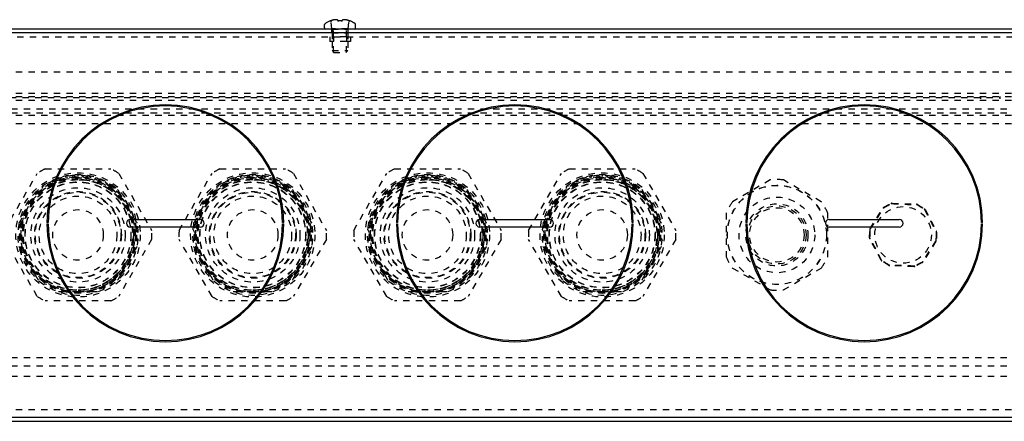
# Model space of a CAD drawing. Header units: millimetres. Extents: x -6552 to -4132, y 482 to 1483.
# Tile 65 of 80: x -5228 to -4975, y 1219 to 1322. Entities that reach past the tile are written whole.
import ezdxf

# ---------------------------------------------------------------- set-up
doc = ezdxf.new("R2010")
doc.units = ezdxf.units.MM
doc.header["$LTSCALE"] = 16.335
doc.linetypes.add('HIDDEN', pattern=[0.2, 0.1, -0.1])
doc.layers.get('0').update_dxf_attribs({"linetype": 'CONTINUOUS'})
doc.layers.add('02___PRT_ALL_AXES', color=7, linetype='CONTINUOUS')
doc.layers.add('DEFAULT_2', color=8, linetype='HIDDEN')

# ---------------------------------------------------------------- blocks, each defined once
blk = doc.blocks.new('212')
at = {"layer": 'DEFAULT_2', "color": 8, "linetype": 'HIDDEN'}
for p, q in [((-2715.45, 2778.23), (-2365.45, 2778.23)), ((-2715.45, 2772.75), (-2365.45, 2772.75)), ((-2715.45, 2771.85), (-2365.45, 2771.85)), ((-2375.45, 2771.23), (-2375.45, 2771.85)), ((-2370.45, 2771.23), (-2370.45, 2771.85)), ((-2715.45, 2770.92), (-2365.45, 2770.92)), ((-2710.45, 2771.58), (-2370.45, 2771.58)), ((-2365.45, 2768.65), (-2715.45, 2768.65)), ((-2365.45, 2767.6), (-2715.45, 2767.6)), ((-2715.45, 2767.04), (-2365.45, 2767.04)), ((-2715.45, 2764.92), (-2365.45, 2764.92)), ((-2626.92, 2737.38), (-2618.43, 2752.08)), ((-2616.44, 2753.23), (-2599.47, 2753.23)), ((-2609.34, 2751.52), (-2609.31, 2751.22)), ((-2608.76, 2751.26), (-2608.78, 2751.56)), ((-2607.98, 2751.58), (-2607.98, 2751.28)), ((-2606.68, 2751.53), (-2606.7, 2751.23)), ((-2605.76, 2751.42), (-2605.8, 2751.13)), ((-2597.47, 2752.08), (-2588.99, 2737.38)), ((-2581.92, 2737.38), (-2573.43, 2752.08)), ((-2571.44, 2753.23), (-2554.47, 2753.23)), ((-2564.34, 2751.52), (-2564.31, 2751.22)), ((-2563.76, 2751.26), (-2563.78, 2751.56)), ((-2562.98, 2751.58), (-2562.98, 2751.28)), ((-2561.68, 2751.53), (-2561.7, 2751.23)), ((-2560.76, 2751.42), (-2560.8, 2751.13)), ((-2552.47, 2752.08), (-2543.99, 2737.38)), ((-2536.92, 2737.38), (-2528.43, 2752.08)), ((-2526.44, 2753.23), (-2509.47, 2753.23)), ((-2519.34, 2751.52), (-2519.31, 2751.22)), ((-2518.76, 2751.26), (-2518.78, 2751.56)), ((-2517.98, 2751.58), (-2517.98, 2751.28)), ((-2516.68, 2751.53), (-2516.7, 2751.23)), ((-2515.76, 2751.42), (-2515.8, 2751.13)), ((-2507.47, 2752.08), (-2498.99, 2737.38)), ((-2491.92, 2737.38), (-2483.43, 2752.08)), ((-2481.44, 2753.23), (-2464.47, 2753.23)), ((-2474.34, 2751.52), (-2474.31, 2751.22)), ((-2473.76, 2751.26), (-2473.78, 2751.56)), ((-2472.98, 2751.58), (-2472.98, 2751.28)), ((-2471.68, 2751.53), (-2471.7, 2751.23)), ((-2470.76, 2751.42), (-2470.8, 2751.13)), ((-2462.47, 2752.08), (-2453.99, 2737.38)), ((-2615.84, 2749.4), (-2615.69, 2749.14)), ((-2614.59, 2750.07), (-2614.46, 2749.8)), ((-2614.55, 2750.09), (-2614.37, 2750.34)), ((-2614.25, 2750.23), (-2614.12, 2749.96)), ((-2612.87, 2750.77), (-2612.78, 2750.49)), ((-2612.49, 2750.9), (-2612.4, 2750.61)), ((-2611.16, 2751.24), (-2611.1, 2750.95)), ((-2610.69, 2751.03), (-2610.74, 2751.32)), ((-2605.58, 2751.09), (-2605.54, 2751.39)), ((-2605.56, 2751.09), (-2605.51, 2751.39)), ((-2604.75, 2751.24), (-2604.82, 2750.95)), ((-2603.46, 2750.91), (-2603.55, 2750.62)), ((-2602.49, 2750.57), (-2602.59, 2750.29)), ((-2602.2, 2750.46), (-2602.31, 2750.18)), ((-2601.54, 2750.34), (-2601.36, 2750.09)), ((-2600.82, 2749.82), (-2600.96, 2749.56)), ((-2600.44, 2749.61), (-2600.58, 2749.35)), ((-2570.84, 2749.4), (-2570.69, 2749.14)), ((-2569.59, 2750.07), (-2569.46, 2749.8)), ((-2569.55, 2750.09), (-2569.37, 2750.34)), ((-2569.25, 2750.23), (-2569.12, 2749.96)), ((-2567.87, 2750.77), (-2567.78, 2750.49)), ((-2567.49, 2750.9), (-2567.4, 2750.61)), ((-2566.16, 2751.24), (-2566.1, 2750.95)), ((-2565.69, 2751.03), (-2565.74, 2751.32)), ((-2560.58, 2751.09), (-2560.54, 2751.39)), ((-2560.56, 2751.09), (-2560.51, 2751.39)), ((-2559.75, 2751.24), (-2559.82, 2750.95)), ((-2558.46, 2750.91), (-2558.55, 2750.62)), ((-2557.49, 2750.57), (-2557.59, 2750.29)), ((-2557.2, 2750.46), (-2557.31, 2750.18)), ((-2556.54, 2750.34), (-2556.36, 2750.09)), ((-2555.82, 2749.82), (-2555.96, 2749.56)), ((-2555.44, 2749.61), (-2555.58, 2749.35)), ((-2525.84, 2749.4), (-2525.69, 2749.14)), ((-2524.59, 2750.07), (-2524.46, 2749.8)), ((-2524.55, 2750.09), (-2524.37, 2750.34)), ((-2524.25, 2750.23), (-2524.12, 2749.96)), ((-2522.87, 2750.77), (-2522.78, 2750.49)), ((-2522.49, 2750.9), (-2522.4, 2750.61)), ((-2521.16, 2751.24), (-2521.1, 2750.95)), ((-2520.69, 2751.03), (-2520.74, 2751.32)), ((-2515.58, 2751.09), (-2515.54, 2751.39)), ((-2515.56, 2751.09), (-2515.51, 2751.39)), ((-2514.75, 2751.24), (-2514.82, 2750.95)), ((-2513.46, 2750.91), (-2513.55, 2750.62)), ((-2512.49, 2750.57), (-2512.59, 2750.29)), ((-2512.2, 2750.46), (-2512.31, 2750.18)), ((-2511.54, 2750.34), (-2511.36, 2750.09)), ((-2510.82, 2749.82), (-2510.96, 2749.56)), ((-2510.44, 2749.61), (-2510.58, 2749.35)), ((-2480.84, 2749.4), (-2480.69, 2749.14)), ((-2479.59, 2750.07), (-2479.46, 2749.8)), ((-2479.55, 2750.09), (-2479.37, 2750.34)), ((-2479.25, 2750.23), (-2479.12, 2749.96)), ((-2477.87, 2750.77), (-2477.78, 2750.49)), ((-2477.49, 2750.9), (-2477.4, 2750.61)), ((-2476.16, 2751.24), (-2476.1, 2750.95)), ((-2475.69, 2751.03), (-2475.74, 2751.32)), ((-2470.58, 2751.09), (-2470.54, 2751.39)), ((-2470.56, 2751.09), (-2470.51, 2751.39)), ((-2469.75, 2751.24), (-2469.82, 2750.95)), ((-2468.46, 2750.91), (-2468.55, 2750.62)), ((-2467.49, 2750.57), (-2467.59, 2750.29)), ((-2467.2, 2750.46), (-2467.31, 2750.18)), ((-2466.54, 2750.34), (-2466.36, 2750.09)), ((-2465.82, 2749.82), (-2465.96, 2749.56)), ((-2465.44, 2749.61), (-2465.58, 2749.35)), ((-2429.65, 2750.38), (-2439.36, 2744.77)), ((-2416.55, 2744.77), (-2426.26, 2750.38)), ((-2617.3, 2748.41), (-2617.11, 2748.17)), ((-2616.97, 2748.84), (-2616.66, 2748.87)), ((-2599.11, 2748.78), (-2599.28, 2748.53)), ((-2599.24, 2748.87), (-2598.94, 2748.84)), ((-2598.8, 2748.18), (-2598.62, 2748.42)), ((-2598.61, 2748.41), (-2598.79, 2748.17)), ((-2572.3, 2748.41), (-2572.11, 2748.17)), ((-2571.97, 2748.84), (-2571.66, 2748.87)), ((-2554.11, 2748.78), (-2554.28, 2748.53)), ((-2554.24, 2748.87), (-2553.94, 2748.84)), ((-2553.8, 2748.18), (-2553.62, 2748.42)), ((-2553.61, 2748.41), (-2553.79, 2748.17)), ((-2527.3, 2748.41), (-2527.11, 2748.17)), ((-2526.97, 2748.84), (-2526.66, 2748.87)), ((-2509.11, 2748.78), (-2509.28, 2748.53)), ((-2509.24, 2748.87), (-2508.94, 2748.84)), ((-2508.8, 2748.18), (-2508.62, 2748.42)), ((-2508.61, 2748.41), (-2508.79, 2748.17)), ((-2482.3, 2748.41), (-2482.11, 2748.17)), ((-2481.97, 2748.84), (-2481.66, 2748.87)), ((-2464.11, 2748.78), (-2464.28, 2748.53)), ((-2464.24, 2748.87), (-2463.94, 2748.84)), ((-2463.8, 2748.18), (-2463.62, 2748.42)), ((-2463.61, 2748.41), (-2463.79, 2748.17)), ((-2400.4, 2743.34), (-2398.51, 2744.34)), ((-2398.26, 2744.4), (-2392.02, 2744.15)), ((-2391.77, 2744.08), (-2389.96, 2742.93)), ((-2441.05, 2741.84), (-2441.05, 2730.62)), ((-2414.85, 2730.62), (-2414.85, 2741.84)), ((-2403.93, 2737.88), (-2400.59, 2743.17)), ((-2389.78, 2742.74), (-2386.87, 2737.22)), ((-2592.53, 2737.73), (-2592.92, 2736.85)), ((-2578.38, 2737.73), (-2577.98, 2736.85)), ((-2547.53, 2737.73), (-2547.92, 2736.85)), ((-2533.38, 2737.73), (-2532.98, 2736.85)), ((-2502.53, 2737.73), (-2502.92, 2736.85)), ((-2488.38, 2737.73), (-2487.98, 2736.85)), ((-2457.53, 2737.73), (-2457.92, 2736.85)), ((-2404.09, 2735.5), (-2404, 2737.64)), ((-2386.82, 2736.96), (-2386.9, 2734.82)), ((-2618.43, 2720.38), (-2626.92, 2735.08)), ((-2588.99, 2735.08), (-2597.47, 2720.38)), ((-2592.92, 2735.61), (-2592.53, 2734.73)), ((-2573.43, 2720.38), (-2581.92, 2735.08)), ((-2578.38, 2734.73), (-2577.98, 2735.61)), ((-2543.99, 2735.08), (-2552.47, 2720.38)), ((-2547.92, 2735.61), (-2547.53, 2734.73)), ((-2528.43, 2720.38), (-2536.92, 2735.08)), ((-2533.38, 2734.73), (-2532.98, 2735.61)), ((-2498.99, 2735.08), (-2507.47, 2720.38)), ((-2502.92, 2735.61), (-2502.53, 2734.73)), ((-2483.43, 2720.38), (-2491.92, 2735.08)), ((-2488.38, 2734.73), (-2487.98, 2735.61)), ((-2453.99, 2735.08), (-2462.47, 2720.38)), ((-2457.92, 2735.61), (-2457.53, 2734.73)), ((-2401.12, 2729.72), (-2404.03, 2735.25)), ((-2386.98, 2734.58), (-2390.31, 2729.29)), ((-2399.14, 2728.39), (-2400.95, 2729.53)), ((-2390.5, 2729.12), (-2392.39, 2728.12)), ((-2439.36, 2727.69), (-2429.65, 2722.08)), ((-2426.26, 2722.08), (-2416.55, 2727.69)), ((-2392.65, 2728.06), (-2398.89, 2728.31)), ((-2616.97, 2723.62), (-2616.01, 2723.52)), ((-2598.94, 2723.62), (-2599.9, 2723.52)), ((-2571.97, 2723.62), (-2571.01, 2723.52)), ((-2553.94, 2723.62), (-2554.9, 2723.52)), ((-2526.97, 2723.62), (-2526.01, 2723.52)), ((-2508.94, 2723.62), (-2509.9, 2723.52)), ((-2481.97, 2723.62), (-2481.01, 2723.52)), ((-2463.94, 2723.62), (-2464.9, 2723.52)), ((-2614.37, 2722.12), (-2614.93, 2722.9)), ((-2600.98, 2722.9), (-2601.54, 2722.12)), ((-2569.37, 2722.12), (-2569.93, 2722.9)), ((-2555.98, 2722.9), (-2556.54, 2722.12)), ((-2524.37, 2722.12), (-2524.93, 2722.9)), ((-2510.98, 2722.9), (-2511.54, 2722.12)), ((-2479.37, 2722.12), (-2479.93, 2722.9)), ((-2465.98, 2722.9), (-2466.54, 2722.12)), ((-2599.47, 2719.23), (-2616.44, 2719.23)), ((-2554.47, 2719.23), (-2571.44, 2719.23)), ((-2509.47, 2719.23), (-2526.44, 2719.23)), ((-2464.47, 2719.23), (-2481.44, 2719.23)), ((-2365.45, 2704.54), (-2715.45, 2704.54)), ((-2365.45, 2702.42), (-2715.45, 2702.42)), ((-2365.45, 2699.77), (-2715.45, 2699.77)), ((-2715.45, 2691.23), (-2365.45, 2691.23))]:
    blk.add_line(p, q, dxfattribs=at)
for centre, radius in [((-2607.95, 2736.23), 16), ((-2562.95, 2736.23), 16), ((-2517.95, 2736.23), 16), ((-2472.95, 2736.23), 16), ((-2607.95, 2736.23), 15.05), ((-2607.95, 2736.23), 15.04), ((-2607.95, 2736.23), 15.04), ((-2607.95, 2736.23), 14.96), ((-2607.95, 2736.23), 14.7), ((-2607.95, 2736.23), 14.26), ((-2607.95, 2736.23), 13.64), ((-2607.95, 2736.23), 13.58), ((-2562.95, 2736.23), 15.05), ((-2562.95, 2736.23), 15.04), ((-2562.95, 2736.23), 15.04), ((-2562.95, 2736.23), 14.96), ((-2562.95, 2736.23), 14.7), ((-2562.95, 2736.23), 14.26), ((-2562.95, 2736.23), 13.64), ((-2562.95, 2736.23), 13.58), ((-2517.95, 2736.23), 15.05), ((-2517.95, 2736.23), 15.04), ((-2517.95, 2736.23), 15.04), ((-2517.95, 2736.23), 14.96), ((-2517.95, 2736.23), 14.7), ((-2517.95, 2736.23), 14.26), ((-2517.95, 2736.23), 13.64), ((-2517.95, 2736.23), 13.58), ((-2472.95, 2736.23), 15.05), ((-2472.95, 2736.23), 15.04), ((-2472.95, 2736.23), 15.04), ((-2472.95, 2736.23), 14.96), ((-2472.95, 2736.23), 14.7), ((-2472.95, 2736.23), 14.26), ((-2472.95, 2736.23), 13.64), ((-2472.95, 2736.23), 13.58), ((-2427.95, 2736.23), 12.78), ((-2427.95, 2736.23), 12.75), ((-2607.95, 2736.23), 12.15), ((-2607.95, 2736.23), 11.17), ((-2607.95, 2736.23), 11), ((-2562.95, 2736.23), 12.15), ((-2562.95, 2736.23), 11.17), ((-2562.95, 2736.23), 11), ((-2517.95, 2736.23), 12.15), ((-2517.95, 2736.23), 11.17), ((-2517.95, 2736.23), 11), ((-2472.95, 2736.23), 12.15), ((-2472.95, 2736.23), 11.17), ((-2472.95, 2736.23), 11), ((-2607.95, 2736.23), 10), ((-2562.95, 2736.23), 10), ((-2517.95, 2736.23), 10), ((-2472.95, 2736.23), 10), ((-2427.95, 2736.23), 9.75), ((-2427.95, 2736.23), 8), ((-2607.95, 2736.23), 6.5), ((-2562.95, 2736.23), 6.5), ((-2517.95, 2736.23), 6.5), ((-2472.95, 2736.23), 6.5), ((-2427.95, 2736.23), 7.5), ((-2427.95, 2736.23), 7), ((-2395.45, 2736.23), 7.28)]:
    blk.add_circle(centre, radius, dxfattribs=at)
for centre, radius, start, end in [((-2607.95, 2736.23), 15.5, 108.8191, 108.6825), ((-2607.95, 2736.23), 19, 116.5254, 123.4746), ((-2607.95, 2736.23), 15.35, 80.9493, 114.2124), ((-2607.95, 2736.23), 19, 56.5254, 63.4746), ((-2562.95, 2736.23), 15.5, 108.8191, 108.6825), ((-2562.95, 2736.23), 19, 116.5254, 123.4746), ((-2562.95, 2736.23), 15.35, 80.9493, 114.2124), ((-2562.95, 2736.23), 19, 56.5254, 63.4746), ((-2517.95, 2736.23), 15.5, 108.8191, 108.6825), ((-2517.95, 2736.23), 19, 116.5254, 123.4746), ((-2517.95, 2736.23), 15.35, 80.9493, 114.2124), ((-2517.95, 2736.23), 19, 56.5254, 63.4746), ((-2472.95, 2736.23), 15.5, 108.8191, 108.6825), ((-2472.95, 2736.23), 19, 116.5254, 123.4746), ((-2472.95, 2736.23), 15.35, 80.9493, 114.2124), ((-2472.95, 2736.23), 19, 56.5254, 63.4746), ((-2607.95, 2736.23), 14.69, 90.0061, 269.9995), ((-2607.95, 2736.23), 14.59, 90.0005, 269.9995), ((-2607.95, 2736.23), 14.26, 90.0063, 269.9995), ((-2607.95, 2736.23), 14.14, 90.0005, 269.9995), ((-2607.95, 2736.23), 15.35, 114.2147, 127.4994), ((-2607.95, 2925.93), 175.1, 268.3637, 268.5106), ((-2607.95, 2736.23), 14.69, 270.0061, 89.9995), ((-2607.95, 2736.23), 14.59, 270.0005, 89.9995), ((-2607.95, 2736.23), 14.26, 270.0063, 89.9995), ((-2607.95, 2736.23), 14.14, 270.0005, 89.9995), ((-2607.95, 2736.23), 15.35, 52.4989, 80.8563), ((-2607.95, 2925.93), 175.1, 271.4861, 271.6363), ((-2562.95, 2736.23), 14.69, 90.0061, 269.9995), ((-2562.95, 2736.23), 14.59, 90.0005, 269.9995), ((-2562.95, 2736.23), 14.26, 90.0063, 269.9995), ((-2562.95, 2736.23), 14.14, 90.0005, 269.9995), ((-2562.95, 2736.23), 15.35, 114.2147, 127.4994), ((-2562.95, 2925.93), 175.1, 268.3637, 268.5106), ((-2562.95, 2736.23), 14.69, 270.0061, 89.9995), ((-2562.95, 2736.23), 14.59, 270.0005, 89.9995), ((-2562.95, 2736.23), 14.26, 270.0063, 89.9995), ((-2562.95, 2736.23), 14.14, 270.0005, 89.9995), ((-2562.95, 2736.23), 15.35, 52.4989, 80.8563), ((-2562.95, 2925.93), 175.1, 271.4861, 271.6363), ((-2517.95, 2736.23), 14.69, 90.0061, 269.9995), ((-2517.95, 2736.23), 14.59, 90.0005, 269.9995), ((-2517.95, 2736.23), 14.26, 90.0063, 269.9995), ((-2517.95, 2736.23), 14.14, 90.0005, 269.9995), ((-2517.95, 2736.23), 15.35, 114.2147, 127.4994), ((-2517.95, 2925.93), 175.1, 268.3637, 268.5106), ((-2517.95, 2736.23), 14.69, 270.0061, 89.9995), ((-2517.95, 2736.23), 14.59, 270.0005, 89.9995), ((-2517.95, 2736.23), 14.26, 270.0063, 89.9995), ((-2517.95, 2736.23), 14.14, 270.0005, 89.9995), ((-2517.95, 2736.23), 15.35, 52.4989, 80.8563), ((-2517.95, 2925.93), 175.1, 271.4861, 271.6363), ((-2472.95, 2736.23), 14.69, 90.0061, 269.9995), ((-2472.95, 2736.23), 14.59, 90.0005, 269.9995), ((-2472.95, 2736.23), 14.26, 90.0063, 269.9995), ((-2472.95, 2736.23), 14.14, 90.0005, 269.9995), ((-2472.95, 2736.23), 15.35, 114.2147, 127.4994), ((-2472.95, 2925.93), 175.1, 268.3637, 268.5106), ((-2472.95, 2736.23), 14.69, 270.0061, 89.9995), ((-2472.95, 2736.23), 14.59, 270.0005, 89.9995), ((-2472.95, 2736.23), 14.26, 270.0063, 89.9995), ((-2472.95, 2736.23), 14.14, 270.0005, 89.9995), ((-2472.95, 2736.23), 15.35, 52.4989, 80.8563), ((-2472.95, 2925.93), 175.1, 271.4861, 271.6363), ((-2427.95, 2736.23), 14.25, 83.1763, 96.8237), ((-2772.24, 2831.08), 175.1, 331.1466, 331.6363), ((-2443.66, 2831.08), 175.1, 208.3637, 208.8534), ((-2727.24, 2831.08), 175.1, 331.1466, 331.6363), ((-2398.66, 2831.08), 175.1, 208.3637, 208.8534), ((-2682.24, 2831.08), 175.1, 331.1466, 331.6363), ((-2353.66, 2831.08), 175.1, 208.3637, 208.8534), ((-2637.24, 2831.08), 175.1, 331.1466, 331.6363), ((-2308.66, 2831.08), 175.1, 208.3637, 208.8534), ((-2427.95, 2736.23), 14.25, 143.1763, 156.8237), ((-2427.95, 2736.23), 14.25, 23.1763, 36.8237), ((-2449.8, 2839.5), 108.19, 297.1817, 298.3304), ((-2398.28, 2743.9), 0.5, 87.756, 117.756), ((-2392.04, 2743.65), 0.5, 57.756, 87.756), ((-2333.19, 2834.93), 108.19, 237.1817, 238.3304), ((-2400.17, 2742.9), 0.5, 117.756, 147.756), ((-2390.23, 2742.51), 0.5, 27.756, 57.756), ((-2772.24, 2831.08), 175.1, 328.3637, 328.8534), ((-2443.66, 2831.08), 175.1, 211.1466, 211.6363), ((-2727.24, 2831.08), 175.1, 328.3637, 328.8534), ((-2398.66, 2831.08), 175.1, 211.1466, 211.6363), ((-2682.24, 2831.08), 175.1, 328.3637, 328.8534), ((-2353.66, 2831.08), 175.1, 211.1466, 211.6363), ((-2637.24, 2831.08), 175.1, 328.3637, 328.8534), ((-2308.66, 2831.08), 175.1, 211.1466, 211.6363), ((-2607.95, 2736.23), 19, 356.5254, 3.4746), ((-2562.95, 2736.23), 19, 176.5254, 183.4746), ((-2562.95, 2736.23), 19, 356.5254, 3.4746), ((-2517.95, 2736.23), 19, 176.5254, 183.4746), ((-2517.95, 2736.23), 19, 356.5254, 3.4746), ((-2472.95, 2736.23), 19, 176.5254, 183.4746), ((-2472.95, 2736.23), 19, 356.5254, 3.4746), ((-2403.5, 2737.62), 0.5, 147.756, 177.756), ((-2513.61, 2740.87), 109.75, 357.1848, 357.751), ((-2512.14, 2740.8), 108.28, 357.7572, 358.3311), ((-2277.29, 2731.59), 109.75, 177.1848, 177.751), ((-2387.32, 2736.98), 0.5, 357.756, 27.756), ((-2403.59, 2735.48), 0.5, 177.756, 207.756), ((-2278.76, 2731.66), 108.28, 177.7572, 178.3311), ((-2387.4, 2734.84), 0.5, 327.756, 357.756), ((-2772.24, 2641.38), 175.1, 31.1466, 31.6363), ((-2443.66, 2641.38), 175.1, 148.3637, 148.8534), ((-2727.24, 2641.38), 175.1, 31.1466, 31.6363), ((-2398.66, 2641.38), 175.1, 148.3637, 148.8534), ((-2682.24, 2641.38), 175.1, 31.1466, 31.6363), ((-2353.66, 2641.38), 175.1, 148.3637, 148.8534), ((-2637.24, 2641.38), 175.1, 31.1466, 31.6363), ((-2308.66, 2641.38), 175.1, 148.3637, 148.8534), ((-2427.95, 2736.23), 14.25, 203.1763, 216.8237), ((-2427.95, 2736.23), 14.25, 323.1763, 336.8237), ((-2400.68, 2729.95), 0.5, 207.756, 237.756), ((-2457.71, 2637.53), 108.19, 57.1817, 58.3304), ((-2341.11, 2632.96), 108.19, 117.1817, 118.3304), ((-2390.73, 2729.56), 0.5, 297.756, 327.756), ((-2398.87, 2728.81), 0.5, 237.756, 267.756), ((-2392.63, 2728.56), 0.5, 267.756, 297.756), ((-2772.24, 2641.38), 175.1, 28.3637, 28.8534), ((-2443.66, 2641.38), 175.1, 151.1466, 151.6363), ((-2727.24, 2641.38), 175.1, 28.3637, 28.8534), ((-2398.66, 2641.38), 175.1, 151.1466, 151.6363), ((-2682.24, 2641.38), 175.1, 28.3637, 28.8534), ((-2353.66, 2641.38), 175.1, 151.1466, 151.6363), ((-2637.24, 2641.38), 175.1, 28.3637, 28.8534), ((-2308.66, 2641.38), 175.1, 151.1466, 151.6363), ((-2607.95, 2546.53), 175.1, 91.1466, 91.6363), ((-2607.95, 2546.53), 175.1, 88.3637, 88.8534), ((-2562.95, 2546.53), 175.1, 91.1466, 91.6363), ((-2562.95, 2546.53), 175.1, 88.3637, 88.8534), ((-2517.95, 2546.53), 175.1, 91.1466, 91.6363), ((-2517.95, 2546.53), 175.1, 88.3637, 88.8534), ((-2472.95, 2546.53), 175.1, 91.1466, 91.6363), ((-2472.95, 2546.53), 175.1, 88.3637, 88.8534), ((-2427.95, 2736.23), 14.25, 263.1763, 276.8237), ((-2607.95, 2736.23), 19, 236.5254, 243.4746), ((-2607.95, 2736.23), 19, 296.5254, 303.4746), ((-2562.95, 2736.23), 19, 236.5254, 243.4746), ((-2562.95, 2736.23), 19, 296.5254, 303.4746), ((-2517.95, 2736.23), 19, 236.5254, 243.4746), ((-2517.95, 2736.23), 19, 296.5254, 303.4746), ((-2472.95, 2736.23), 19, 236.5254, 243.4746), ((-2472.95, 2736.23), 19, 296.5254, 303.4746)]:
    blk.add_arc(centre, radius, start, end, dxfattribs=at)
for points, knots in [([(-2398.51, 2744.34), (-2398.51, 2744.34), (-2398.51, 2744.34), (-2398.5, 2744.34), (-2398.5, 2744.33), (-2398.49, 2744.32), (-2398.47, 2744.3), (-2398.46, 2744.28), (-2398.46, 2744.27)], [0, 0, 0, 0, 0.028047, 0.082158, 0.166255, 0.280257, 0.592283, 1, 1, 1, 1]), ([(-2398.46, 2744.27), (-2398.43, 2744.28), (-2398.38, 2744.3), (-2398.33, 2744.3), (-2398.3, 2744.3)], [0, 0, 0, 0, 0.503799, 1, 1, 1, 1]), ([(-2398.26, 2744.4), (-2398.26, 2744.4), (-2398.27, 2744.39), (-2398.28, 2744.38), (-2398.29, 2744.37), (-2398.29, 2744.34), (-2398.3, 2744.31), (-2398.3, 2744.3)], [0, 0, 0, 0, 0.124827, 0.215904, 0.329882, 0.625712, 1, 1, 1, 1]), ([(-2398.3, 2744.3), (-2397.78, 2744.27), (-2396.73, 2744.2), (-2395.14, 2744.12), (-2393.56, 2744.08), (-2392.5, 2744.06), (-2391.98, 2744.05)], [0, 0, 0, 0, 0.248487, 0.5, 0.751513, 1, 1, 1, 1]), ([(-2392.02, 2744.15), (-2392.01, 2744.15), (-2392, 2744.15), (-2392, 2744.14), (-2391.99, 2744.12), (-2391.98, 2744.09), (-2391.98, 2744.07), (-2391.98, 2744.05)], [0, 0, 0, 0, 0.124832, 0.215907, 0.329882, 0.625709, 1, 1, 1, 1]), ([(-2391.98, 2744.05), (-2391.95, 2744.05), (-2391.9, 2744.04), (-2391.85, 2744.02), (-2391.83, 2744.01)], [0, 0, 0, 0, 0.496201, 1, 1, 1, 1]), ([(-2391.77, 2744.08), (-2391.77, 2744.08), (-2391.77, 2744.08), (-2391.78, 2744.07), (-2391.78, 2744.07), (-2391.79, 2744.06), (-2391.81, 2744.04), (-2391.82, 2744.02), (-2391.83, 2744.01)], [0, 0, 0, 0, 0.028054, 0.08218, 0.166289, 0.280297, 0.592316, 1, 1, 1, 1]), ([(-2403.87, 2737.8), (-2403.57, 2738.23), (-2402.99, 2739.11), (-2402.13, 2740.45), (-2401.3, 2741.79), (-2400.76, 2742.7), (-2400.49, 2743.15)], [0, 0, 0, 0, 0.248486, 0.499993, 0.751498, 1, 1, 1, 1]), ([(-2400.59, 2743.17), (-2400.59, 2743.17), (-2400.58, 2743.17), (-2400.57, 2743.17), (-2400.55, 2743.17), (-2400.53, 2743.16), (-2400.5, 2743.15), (-2400.49, 2743.15)], [0, 0, 0, 0, 0.124832, 0.215907, 0.329882, 0.625709, 1, 1, 1, 1]), ([(-2400.49, 2743.15), (-2400.48, 2743.17), (-2400.44, 2743.21), (-2400.4, 2743.24), (-2400.38, 2743.26)], [0, 0, 0, 0, 0.496201, 1, 1, 1, 1]), ([(-2400.4, 2743.34), (-2400.41, 2743.34), (-2400.41, 2743.34), (-2400.41, 2743.33), (-2400.4, 2743.33), (-2400.4, 2743.31), (-2400.39, 2743.29), (-2400.38, 2743.27), (-2400.38, 2743.26)], [0, 0, 0, 0, 0.028054, 0.08218, 0.166289, 0.280297, 0.592316, 1, 1, 1, 1]), ([(-2389.96, 2742.93), (-2389.96, 2742.93), (-2389.96, 2742.93), (-2389.96, 2742.93), (-2389.96, 2742.92), (-2389.97, 2742.9), (-2389.98, 2742.88), (-2389.99, 2742.86), (-2389.99, 2742.85)], [0, 0, 0, 0, 0.028047, 0.082158, 0.166255, 0.280257, 0.592283, 1, 1, 1, 1]), ([(-2389.99, 2742.85), (-2389.97, 2742.84), (-2389.93, 2742.8), (-2389.9, 2742.76), (-2389.89, 2742.73)], [0, 0, 0, 0, 0.503799, 1, 1, 1, 1]), ([(-2389.78, 2742.74), (-2389.79, 2742.75), (-2389.79, 2742.75), (-2389.81, 2742.75), (-2389.82, 2742.75), (-2389.85, 2742.75), (-2389.88, 2742.74), (-2389.89, 2742.73)], [0, 0, 0, 0, 0.124826, 0.215903, 0.329881, 0.625712, 1, 1, 1, 1]), ([(-2389.89, 2742.73), (-2389.66, 2742.26), (-2389.19, 2741.32), (-2388.46, 2739.91), (-2387.71, 2738.51), (-2387.2, 2737.59), (-2386.94, 2737.13)], [0, 0, 0, 0, 0.248503, 0.500007, 0.751513, 1, 1, 1, 1]), ([(-2404, 2737.64), (-2404, 2737.64), (-2404, 2737.64), (-2404, 2737.64), (-2403.99, 2737.64), (-2403.97, 2737.64), (-2403.95, 2737.65), (-2403.93, 2737.65), (-2403.91, 2737.65)], [0, 0, 0, 0, 0.028047, 0.082158, 0.166255, 0.280257, 0.592283, 1, 1, 1, 1]), ([(-2403.93, 2737.88), (-2403.93, 2737.88), (-2403.93, 2737.87), (-2403.92, 2737.86), (-2403.91, 2737.84), (-2403.89, 2737.82), (-2403.88, 2737.81), (-2403.87, 2737.8)], [0, 0, 0, 0, 0.124827, 0.215904, 0.329882, 0.625712, 1, 1, 1, 1]), ([(-2403.91, 2737.65), (-2403.91, 2737.67), (-2403.9, 2737.73), (-2403.88, 2737.78), (-2403.87, 2737.8)], [0, 0, 0, 0, 0.503799, 1, 1, 1, 1]), ([(-2386.87, 2737.22), (-2386.87, 2737.21), (-2386.87, 2737.2), (-2386.88, 2737.19), (-2386.89, 2737.18), (-2386.91, 2737.16), (-2386.93, 2737.14), (-2386.94, 2737.13)], [0, 0, 0, 0, 0.124832, 0.215907, 0.329882, 0.625709, 1, 1, 1, 1]), ([(-2386.94, 2737.13), (-2386.93, 2737.11), (-2386.91, 2737.06), (-2386.9, 2737.01), (-2386.91, 2736.98)], [0, 0, 0, 0, 0.496201, 1, 1, 1, 1]), ([(-2386.82, 2736.96), (-2386.82, 2736.96), (-2386.82, 2736.97), (-2386.82, 2736.97), (-2386.83, 2736.97), (-2386.85, 2736.97), (-2386.87, 2736.98), (-2386.89, 2736.98), (-2386.91, 2736.98)], [0, 0, 0, 0, 0.028054, 0.08218, 0.166288, 0.280297, 0.592316, 1, 1, 1, 1]), ([(-2404.09, 2735.5), (-2404.09, 2735.5), (-2404.09, 2735.49), (-2404.08, 2735.49), (-2404.07, 2735.49), (-2404.06, 2735.49), (-2404.03, 2735.48), (-2404.01, 2735.48), (-2404, 2735.48)], [0, 0, 0, 0, 0.028054, 0.08218, 0.166288, 0.280297, 0.592316, 1, 1, 1, 1]), ([(-2404.03, 2735.25), (-2404.03, 2735.25), (-2404.03, 2735.26), (-2404.03, 2735.27), (-2404.01, 2735.28), (-2403.99, 2735.3), (-2403.97, 2735.32), (-2403.96, 2735.33)], [0, 0, 0, 0, 0.124832, 0.215907, 0.329882, 0.625709, 1, 1, 1, 1]), ([(-2403.96, 2735.33), (-2403.98, 2735.35), (-2404, 2735.4), (-2404, 2735.45), (-2404, 2735.48)], [0, 0, 0, 0, 0.496201, 1, 1, 1, 1]), ([(-2401.02, 2729.73), (-2401.25, 2730.2), (-2401.72, 2731.14), (-2402.44, 2732.55), (-2403.19, 2733.95), (-2403.71, 2734.87), (-2403.96, 2735.33)], [0, 0, 0, 0, 0.248503, 0.500007, 0.751513, 1, 1, 1, 1]), ([(-2387.04, 2734.66), (-2387.33, 2734.23), (-2387.91, 2733.35), (-2388.77, 2732.02), (-2389.61, 2730.67), (-2390.15, 2729.76), (-2390.41, 2729.31)], [0, 0, 0, 0, 0.248486, 0.499993, 0.751498, 1, 1, 1, 1]), ([(-2386.99, 2734.81), (-2386.99, 2734.79), (-2387, 2734.73), (-2387.02, 2734.69), (-2387.04, 2734.66)], [0, 0, 0, 0, 0.503799, 1, 1, 1, 1]), ([(-2386.98, 2734.58), (-2386.98, 2734.58), (-2386.98, 2734.59), (-2386.98, 2734.6), (-2386.99, 2734.62), (-2387.01, 2734.64), (-2387.03, 2734.66), (-2387.04, 2734.66)], [0, 0, 0, 0, 0.124827, 0.215904, 0.329882, 0.625712, 1, 1, 1, 1]), ([(-2386.9, 2734.82), (-2386.9, 2734.82), (-2386.9, 2734.82), (-2386.91, 2734.82), (-2386.92, 2734.82), (-2386.93, 2734.82), (-2386.96, 2734.81), (-2386.98, 2734.81), (-2386.99, 2734.81)], [0, 0, 0, 0, 0.028047, 0.082158, 0.166255, 0.280257, 0.592283, 1, 1, 1, 1]), ([(-2401.12, 2729.72), (-2401.12, 2729.71), (-2401.11, 2729.71), (-2401.1, 2729.71), (-2401.08, 2729.71), (-2401.05, 2729.72), (-2401.03, 2729.72), (-2401.02, 2729.73)], [0, 0, 0, 0, 0.124826, 0.215903, 0.329881, 0.625712, 1, 1, 1, 1]), ([(-2400.91, 2729.61), (-2400.93, 2729.63), (-2400.97, 2729.66), (-2401, 2729.7), (-2401.02, 2729.73)], [0, 0, 0, 0, 0.503799, 1, 1, 1, 1]), ([(-2400.95, 2729.53), (-2400.95, 2729.53), (-2400.95, 2729.53), (-2400.95, 2729.54), (-2400.94, 2729.54), (-2400.94, 2729.56), (-2400.93, 2729.58), (-2400.92, 2729.6), (-2400.91, 2729.61)], [0, 0, 0, 0, 0.028047, 0.082158, 0.166255, 0.280257, 0.592283, 1, 1, 1, 1]), ([(-2390.41, 2729.31), (-2390.43, 2729.29), (-2390.46, 2729.25), (-2390.51, 2729.22), (-2390.53, 2729.2)], [0, 0, 0, 0, 0.496201, 1, 1, 1, 1]), ([(-2390.5, 2729.12), (-2390.5, 2729.12), (-2390.5, 2729.12), (-2390.5, 2729.13), (-2390.5, 2729.13), (-2390.51, 2729.15), (-2390.52, 2729.17), (-2390.52, 2729.19), (-2390.53, 2729.2)], [0, 0, 0, 0, 0.028054, 0.08218, 0.166289, 0.280297, 0.592316, 1, 1, 1, 1]), ([(-2390.31, 2729.29), (-2390.31, 2729.29), (-2390.32, 2729.29), (-2390.33, 2729.29), (-2390.35, 2729.29), (-2390.38, 2729.3), (-2390.4, 2729.31), (-2390.41, 2729.31)], [0, 0, 0, 0, 0.124832, 0.215907, 0.329882, 0.625709, 1, 1, 1, 1]), ([(-2399.14, 2728.39), (-2399.13, 2728.39), (-2399.13, 2728.39), (-2399.13, 2728.39), (-2399.12, 2728.39), (-2399.11, 2728.41), (-2399.1, 2728.43), (-2399.08, 2728.44), (-2399.08, 2728.45)], [0, 0, 0, 0, 0.028054, 0.08218, 0.166289, 0.280297, 0.592316, 1, 1, 1, 1]), ([(-2398.92, 2728.41), (-2398.95, 2728.41), (-2399, 2728.42), (-2399.05, 2728.44), (-2399.08, 2728.45)], [0, 0, 0, 0, 0.496201, 1, 1, 1, 1]), ([(-2398.89, 2728.31), (-2398.89, 2728.31), (-2398.9, 2728.32), (-2398.91, 2728.33), (-2398.91, 2728.34), (-2398.92, 2728.37), (-2398.92, 2728.4), (-2398.92, 2728.41)], [0, 0, 0, 0, 0.124832, 0.215907, 0.329882, 0.625709, 1, 1, 1, 1]), ([(-2392.6, 2728.16), (-2393.13, 2728.2), (-2394.18, 2728.26), (-2395.76, 2728.34), (-2397.35, 2728.39), (-2398.4, 2728.4), (-2398.92, 2728.41)], [0, 0, 0, 0, 0.248487, 0.5, 0.751513, 1, 1, 1, 1]), ([(-2392.65, 2728.06), (-2392.64, 2728.06), (-2392.63, 2728.07), (-2392.63, 2728.08), (-2392.62, 2728.1), (-2392.61, 2728.12), (-2392.61, 2728.15), (-2392.6, 2728.16)], [0, 0, 0, 0, 0.124827, 0.215904, 0.329882, 0.625712, 1, 1, 1, 1]), ([(-2392.45, 2728.19), (-2392.47, 2728.18), (-2392.52, 2728.16), (-2392.58, 2728.16), (-2392.6, 2728.16)], [0, 0, 0, 0, 0.503799, 1, 1, 1, 1]), ([(-2392.39, 2728.12), (-2392.4, 2728.12), (-2392.4, 2728.12), (-2392.4, 2728.13), (-2392.41, 2728.13), (-2392.42, 2728.14), (-2392.43, 2728.16), (-2392.44, 2728.18), (-2392.45, 2728.19)], [0, 0, 0, 0, 0.028047, 0.082158, 0.166255, 0.280257, 0.592283, 1, 1, 1, 1])]:
    blk.add_open_spline(points, degree=3, knots=knots, dxfattribs=at)

msp = doc.modelspace()

# ---------------------------------------------------------------- linework, layer by layer
at = {"color": 7, "linetype": 'Continuous'}
for p, q in [((-5148.21, 1321.67), (-5148.21, 1321.67)), ((-5148.16, 1321.69), (-5148.17, 1321.68)), ((-5148.13, 1321.7), (-5148.14, 1321.69)), ((-5148.1, 1321.7), (-5148.13, 1321.7)), ((-5148.08, 1321.71), (-5148.1, 1321.7)), ((-5148.05, 1321.72), (-5148.08, 1321.71)), ((-5148.01, 1321.73), (-5148.05, 1321.72)), ((-5147.96, 1321.75), (-5148.01, 1321.73)), ((-5147.91, 1321.76), (-5147.96, 1321.75)), ((-5147.86, 1321.78), (-5147.91, 1321.76)), ((-5147.79, 1321.8), (-5147.86, 1321.78)), ((-5147.61, 1321.86), (-5147.7, 1321.83)), ((-5147.52, 1321.88), (-5147.61, 1321.86)), ((-5147.43, 1321.9), (-5147.52, 1321.88)), ((-5147.35, 1321.92), (-5147.44, 1321.9)), ((-5147.27, 1321.94), (-5147.35, 1321.92)), ((-5147.18, 1321.95), (-5147.27, 1321.94)), ((-5147.1, 1321.96), (-5147.19, 1321.95)), ((-5147.03, 1321.97), (-5147.11, 1321.96)), ((-5146.95, 1321.98), (-5147.03, 1321.97)), ((-5146.88, 1321.98), (-5146.95, 1321.98)), ((-5146.8, 1321.99), (-5146.88, 1321.98)), ((-5146.73, 1321.99), (-5146.8, 1321.99)), ((-5146.66, 1321.98), (-5146.73, 1321.99)), ((-5146.6, 1321.98), (-5146.67, 1321.98)), ((-5146.54, 1321.96), (-5146.6, 1321.98)), ((-5146.48, 1321.95), (-5146.54, 1321.97)), ((-5146.43, 1321.94), (-5146.48, 1321.95)), ((-5146.38, 1321.92), (-5146.43, 1321.94)), ((-5146.34, 1321.89), (-5146.38, 1321.92)), ((-5146.3, 1321.87), (-5146.34, 1321.89)), ((-5146.27, 1321.84), (-5146.3, 1321.87)), ((-5146.24, 1321.81), (-5146.27, 1321.84)), ((-5146.21, 1321.78), (-5146.24, 1321.81)), ((-5146.19, 1321.74), (-5146.21, 1321.78)), ((-5146.17, 1321.71), (-5146.19, 1321.75)), ((-5146.17, 1321.7), (-5146.17, 1321.71)), ((-5146.15, 1321.69), (-5146.17, 1321.7)), ((-5146.14, 1321.69), (-5146.16, 1321.69)), ((-5146.13, 1321.69), (-5146.14, 1321.69)), ((-5146.11, 1321.68), (-5146.13, 1321.69)), ((-5146.09, 1321.68), (-5146.11, 1321.68)), ((-5146.07, 1321.68), (-5146.09, 1321.68)), ((-5146.05, 1321.68), (-5146.07, 1321.68)), ((-5146.02, 1321.68), (-5146.05, 1321.68)), ((-5146, 1321.68), (-5146.02, 1321.68)), ((-5145.97, 1321.68), (-5146, 1321.68)), ((-5145.95, 1321.68), (-5145.97, 1321.68)), ((-5145.2, 1321.75), (-5145.22, 1321.71)), ((-5145.22, 1321.71), (-5145.22, 1321.7)), ((-5145.18, 1321.78), (-5145.2, 1321.74)), ((-5145.15, 1321.81), (-5145.18, 1321.78)), ((-5145.12, 1321.84), (-5145.15, 1321.81)), ((-5145.09, 1321.87), (-5145.12, 1321.84)), ((-5145.05, 1321.89), (-5145.09, 1321.87)), ((-5145.01, 1321.92), (-5145.05, 1321.89)), ((-5144.96, 1321.94), (-5145.01, 1321.92)), ((-5144.91, 1321.95), (-5144.96, 1321.94)), ((-5144.85, 1321.97), (-5144.91, 1321.95)), ((-5144.79, 1321.98), (-5144.85, 1321.96)), ((-5144.73, 1321.98), (-5144.79, 1321.98)), ((-5144.66, 1321.99), (-5144.73, 1321.98)), ((-5144.59, 1321.99), (-5144.66, 1321.99)), ((-5144.51, 1321.98), (-5144.59, 1321.99)), ((-5144.44, 1321.98), (-5144.51, 1321.98)), ((-5144.36, 1321.97), (-5144.44, 1321.98)), ((-5144.28, 1321.96), (-5144.36, 1321.97)), ((-5144.2, 1321.95), (-5144.29, 1321.96)), ((-5144.12, 1321.94), (-5144.21, 1321.95)), ((-5144.04, 1321.92), (-5144.12, 1321.94)), ((-5143.96, 1321.9), (-5144.04, 1321.92)), ((-5143.87, 1321.88), (-5143.96, 1321.9)), ((-5143.78, 1321.86), (-5143.87, 1321.88)), ((-5143.69, 1321.83), (-5143.78, 1321.86)), ((-5143.6, 1321.8), (-5143.69, 1321.83)), ((-5143.53, 1321.78), (-5143.6, 1321.8)), ((-5143.48, 1321.76), (-5143.53, 1321.78)), ((-5143.42, 1321.75), (-5143.48, 1321.77)), ((-5143.38, 1321.73), (-5143.43, 1321.75)), ((-5143.34, 1321.72), (-5143.38, 1321.73)), ((-5143.31, 1321.71), (-5143.35, 1321.72)), ((-5143.29, 1321.7), (-5143.31, 1321.71)), ((-5143.26, 1321.7), (-5143.29, 1321.7)), ((-5143.25, 1321.69), (-5143.27, 1321.7)), ((-5143.24, 1321.69), (-5143.25, 1321.69)), ((-5143.22, 1321.69), (-5143.24, 1321.69)), ((-5143.21, 1321.68), (-5143.23, 1321.69)), ((-5143.21, 1321.68), (-5143.22, 1321.68)), ((-5143.2, 1321.68), (-5143.21, 1321.68)), ((-5143.18, 1321.67), (-5143.18, 1321.67)), ((-4855.7, 1319.57), (-5435.7, 1319.57)), ((-5149.7, 1319.87), (-5149.7, 1320.71)), ((-5141.7, 1319.87), (-5141.7, 1320.71)), ((-4855.7, 1318.57), (-5435.7, 1318.57)), ((-5199.7, 1270.57), (-5181.7, 1270.57)), ((-5109.7, 1270.57), (-5091.7, 1270.57)), ((-5019.7, 1270.57), (-5001.7, 1270.57)), ((-5220.89, 1269.73), (-5221.19, 1269.73)), ((-5221.19, 1269.41), (-5220.89, 1269.41)), ((-5181.7, 1268.57), (-5199.7, 1268.57)), ((-5160.2, 1269.73), (-5160.5, 1269.73)), ((-5160.5, 1269.41), (-5160.2, 1269.41)), ((-5130.89, 1269.73), (-5131.19, 1269.73)), ((-5131.19, 1269.41), (-5130.89, 1269.41)), ((-5091.7, 1268.57), (-5109.7, 1268.57)), ((-5070.2, 1269.73), (-5070.5, 1269.73)), ((-5070.5, 1269.41), (-5070.2, 1269.41)), ((-5040.89, 1269.73), (-5041.19, 1269.73)), ((-5041.19, 1269.41), (-5040.89, 1269.41)), ((-5001.7, 1268.57), (-5019.7, 1268.57)), ((-4980.2, 1269.73), (-4980.5, 1269.73)), ((-4980.5, 1269.41), (-4980.2, 1269.41))]:
    msp.add_line(p, q, dxfattribs=at)
for p, q in [((-4856.7, 1219.57), (-5434.7, 1219.57)), ((-5434.7, 1218.57), (-4856.7, 1218.57))]:
    msp.add_line(p, q)
for points in [[(-5148.17, 1321.68), (-5148.18, 1321.68), (-5148.19, 1321.68), (-5148.19, 1321.68), (-5148.2, 1321.68), (-5148.2, 1321.68), (-5148.2, 1321.68), (-5148.2, 1321.68), (-5148.21, 1321.67)], [(-5148.14, 1321.69), (-5148.16, 1321.69), (-5148.16, 1321.69)], [(-5147.61, 1321.86), (-5147.7, 1321.83), (-5147.79, 1321.8)], [(-5146.17, 1321.7), (-5146.18, 1321.7), (-5146.19, 1321.7), (-5146.19, 1321.7), (-5146.2, 1321.71), (-5146.2, 1321.71)], [(-5145.21, 1321.7), (-5145.22, 1321.7), (-5145.24, 1321.69), (-5145.25, 1321.69), (-5145.27, 1321.69), (-5145.28, 1321.68), (-5145.3, 1321.68), (-5145.32, 1321.68), (-5145.34, 1321.68), (-5145.37, 1321.68), (-5145.39, 1321.68), (-5145.42, 1321.68), (-5145.44, 1321.68)], [(-5145.19, 1321.71), (-5145.19, 1321.71), (-5145.19, 1321.71), (-5145.19, 1321.71), (-5145.2, 1321.7), (-5145.2, 1321.7), (-5145.21, 1321.7)], [(-5143.18, 1321.67), (-5143.18, 1321.67), (-5143.18, 1321.67), (-5143.18, 1321.67), (-5143.19, 1321.67), (-5143.19, 1321.68), (-5143.19, 1321.68), (-5143.19, 1321.68), (-5143.2, 1321.68), (-5143.2, 1321.68)]]:
    msp.add_lwpolyline(points, dxfattribs=at)
for centre, radius, start, end in [((-5145.7, 1315.37), 6.8, 112.1657, 124.6731), ((-5148.19, 1321.48), 0.2, 88.2194, 112.1657), ((-5145.7, 1315.1), 6.58, 87.8148, 92.1852), ((-5143.2, 1321.48), 0.2, 67.8343, 91.7807), ((-5145.7, 1315.37), 6.8, 55.3269, 67.8343), ((-5149.4, 1320.71), 0.3, 124.6731, 180), ((-5149.4, 1319.87), 0.3, 180, 270), ((-5142, 1319.87), 0.3, 270, 0), ((-5142, 1320.71), 0.3, 0, 55.3269), ((-5190.7, 1269.57), 30.5, 0.297, 179.703), ((-5190.7, 1269.57), 30.2, 0.3, 179.7), ((-5100.7, 1269.57), 30.5, 0.297, 179.703), ((-5100.7, 1269.57), 30.2, 0.3, 179.7), ((-5010.7, 1269.57), 30.5, 0.297, 179.703), ((-5010.7, 1269.57), 30.2, 0.3, 179.7), ((-5199.7, 1269.57), 1, 90, 270), ((-5181.7, 1269.57), 1, 270, 90), ((-5109.7, 1269.57), 1, 90, 270), ((-5091.7, 1269.57), 1, 270, 90), ((-5019.7, 1269.57), 1, 90, 270), ((-5001.7, 1269.57), 1, 270, 90), ((-5190.7, 1269.57), 30.5, 180.3, 359.7), ((-5190.7, 1269.57), 30.2, 180.3, 359.7), ((-5100.7, 1269.57), 30.5, 180.3, 359.7), ((-5100.7, 1269.57), 30.2, 180.3, 359.7), ((-5010.7, 1269.57), 30.5, 180.3, 359.7), ((-5010.7, 1269.57), 30.2, 180.3, 359.7)]:
    msp.add_arc(centre, radius, start, end, dxfattribs=at)
at = {"layer": '02___PRT_ALL_AXES', "color": 8, "linetype": 'HIDDEN'}
for p, q in [((-5147.8, 1318.57), (-5147.8, 1319.57)), ((-5147.8, 1319.57), (-5143.6, 1319.57)), ((-5143.6, 1318.57), (-5143.6, 1319.57)), ((-5147.8, 1318.57), (-5143.6, 1318.57)), ((-5147.35, 1317.57), (-5147.35, 1318.57)), ((-5144.05, 1317.57), (-5147.35, 1317.57)), ((-5144.05, 1317.57), (-5144.05, 1318.57))]:
    msp.add_line(p, q, dxfattribs=at)
at = {"layer": 'DEFAULT_2', "color": 8, "linetype": 'HIDDEN'}
for p, q in [((-5148.21, 1321.67), (-5148.21, 1321.67)), ((-5148.21, 1321.67), (-5148.21, 1321.67)), ((-5148.21, 1321.67), (-5148.21, 1321.67)), ((-5148.2, 1321.68), (-5148.2, 1321.68)), ((-5148.2, 1321.68), (-5148.2, 1321.68)), ((-5148.18, 1321.68), (-5148.18, 1321.68)), ((-5148.18, 1321.68), (-5148.17, 1321.68)), ((-5148.17, 1321.68), (-5148.17, 1321.68)), ((-5148.16, 1321.69), (-5148.16, 1321.69)), ((-5148.12, 1321.7), (-5148.13, 1321.7)), ((-5148.01, 1321.73), (-5148.02, 1321.73)), ((-5147.8, 1319.67), (-5147.99, 1321.5)), ((-5147.91, 1321.76), (-5147.91, 1321.76)), ((-5146.18, 1321.7), (-5146.18, 1321.7)), ((-5146.16, 1321.67), (-5146.17, 1321.7)), ((-5146.15, 1321.63), (-5146.16, 1321.67)), ((-5146.15, 1321.61), (-5146.15, 1321.64)), ((-5146.15, 1321.61), (-5146.14, 1321.56)), ((-5145.42, 1321.68), (-5145.42, 1321.68)), ((-5145.39, 1321.68), (-5145.39, 1321.68)), ((-5145.37, 1321.68), (-5145.37, 1321.68)), ((-5145.34, 1321.68), (-5145.34, 1321.68)), ((-5145.32, 1321.68), (-5145.32, 1321.68)), ((-5145.3, 1321.68), (-5145.3, 1321.68)), ((-5145.28, 1321.68), (-5145.28, 1321.68)), ((-5145.26, 1321.69), (-5145.27, 1321.69)), ((-5145.25, 1321.69), (-5145.25, 1321.69)), ((-5145.24, 1321.61), (-5145.25, 1321.56)), ((-5145.23, 1321.69), (-5145.24, 1321.69)), ((-5145.23, 1321.67), (-5145.24, 1321.63)), ((-5145.24, 1321.64), (-5145.24, 1321.61)), ((-5145.22, 1321.7), (-5145.23, 1321.67)), ((-5145.21, 1321.7), (-5145.21, 1321.7)), ((-5143.6, 1319.67), (-5143.4, 1321.5)), ((-5143.21, 1321.68), (-5143.21, 1321.68)), ((-5143.19, 1321.67), (-5143.19, 1321.68)), ((-5143.18, 1321.67), (-5143.18, 1321.67)), ((-5143.18, 1321.67), (-5143.18, 1321.67)), ((-5143.18, 1321.67), (-5143.18, 1321.67)), ((-5143.6, 1319.67), (-5147.8, 1319.67)), ((-5147.7, 1319.37), (-5147.7, 1318.57)), ((-5147.35, 1317.57), (-5147.35, 1319.57)), ((-5144.05, 1317.57), (-5144.05, 1319.57)), ((-5143.7, 1319.37), (-5143.7, 1318.57)), ((-5434.7, 1317.57), (-4856.7, 1317.57)), ((-5148.35, 1317.57), (-5148.35, 1316.37)), ((-5147.35, 1316.37), (-5148.35, 1316.37)), ((-5147.7, 1318.57), (-5147.7, 1316.37)), ((-5147.7, 1316.37), (-5147.7, 1314.07)), ((-5147.35, 1317.57), (-5147.35, 1316.37)), ((-5147.35, 1313.57), (-5147.35, 1316.37)), ((-5144.05, 1316.37), (-5147.35, 1316.37)), ((-5144.05, 1317.57), (-5144.05, 1316.37)), ((-5144.05, 1313.57), (-5144.05, 1316.37)), ((-5143.05, 1316.37), (-5144.05, 1316.37)), ((-5143.7, 1318.57), (-5143.7, 1316.37)), ((-5143.7, 1316.37), (-5143.7, 1314.07)), ((-5143.05, 1317.57), (-5143.05, 1316.37)), ((-5147.2, 1313.57), (-5147.7, 1314.07)), ((-5147.7, 1314.07), (-5143.7, 1314.07)), ((-5144.2, 1313.57), (-5143.7, 1314.07)), ((-5147.35, 1313.57), (-5144.05, 1313.57))]:
    msp.add_line(p, q, dxfattribs=at)
for points in [[(-5148.21, 1321.67), (-5148.21, 1321.67), (-5148.21, 1321.67), (-5148.21, 1321.67), (-5148.21, 1321.67), (-5148.2, 1321.67), (-5148.2, 1321.68), (-5148.2, 1321.68), (-5148.19, 1321.68), (-5148.18, 1321.68)], [(-5148.17, 1321.68), (-5148.17, 1321.68), (-5148.16, 1321.67), (-5148.15, 1321.67), (-5148.14, 1321.67), (-5148.13, 1321.67), (-5148.12, 1321.66), (-5148.11, 1321.66), (-5148.1, 1321.66), (-5148.09, 1321.65), (-5148.08, 1321.64), (-5148.07, 1321.64), (-5148.06, 1321.63), (-5148.05, 1321.62), (-5148.04, 1321.61), (-5148.03, 1321.61), (-5148.03, 1321.6), (-5148.02, 1321.59), (-5148.01, 1321.58), (-5148.01, 1321.56), (-5148, 1321.55), (-5148, 1321.54), (-5147.99, 1321.53), (-5147.99, 1321.52), (-5147.99, 1321.5), (-5147.99, 1321.5)], [(-5148.17, 1321.68), (-5148.16, 1321.67), (-5148.15, 1321.67), (-5148.14, 1321.67), (-5148.13, 1321.67), (-5148.12, 1321.66), (-5148.11, 1321.66), (-5148.1, 1321.66), (-5148.09, 1321.65), (-5148.08, 1321.65), (-5148.07, 1321.64), (-5148.06, 1321.63), (-5148.05, 1321.63), (-5148.05, 1321.62), (-5148.04, 1321.61), (-5148.03, 1321.6), (-5148.02, 1321.59), (-5148.02, 1321.58), (-5148.01, 1321.57), (-5148.01, 1321.56), (-5148, 1321.55), (-5148, 1321.54), (-5147.99, 1321.53), (-5147.99, 1321.51), (-5147.99, 1321.5)], [(-5146.2, 1321.71), (-5146.2, 1321.71), (-5146.2, 1321.71), (-5146.2, 1321.71), (-5146.2, 1321.71), (-5146.19, 1321.7), (-5146.19, 1321.7), (-5146.18, 1321.69), (-5146.18, 1321.69), (-5146.17, 1321.68), (-5146.17, 1321.67), (-5146.16, 1321.66), (-5146.16, 1321.64), (-5146.15, 1321.63), (-5146.15, 1321.61)], [(-5145.24, 1321.61), (-5145.24, 1321.63), (-5145.23, 1321.64), (-5145.23, 1321.66), (-5145.22, 1321.67), (-5145.22, 1321.68), (-5145.21, 1321.69), (-5145.21, 1321.69), (-5145.2, 1321.7), (-5145.2, 1321.7), (-5145.19, 1321.71), (-5145.19, 1321.71)], [(-5145.22, 1321.7), (-5145.22, 1321.7), (-5145.22, 1321.7)], [(-5143.4, 1321.5), (-5143.4, 1321.5), (-5143.4, 1321.52), (-5143.4, 1321.53), (-5143.39, 1321.54), (-5143.39, 1321.55), (-5143.38, 1321.57), (-5143.38, 1321.58), (-5143.37, 1321.59), (-5143.36, 1321.6), (-5143.36, 1321.61), (-5143.35, 1321.62), (-5143.34, 1321.62), (-5143.33, 1321.63), (-5143.32, 1321.64), (-5143.31, 1321.65), (-5143.3, 1321.65), (-5143.29, 1321.66), (-5143.28, 1321.66), (-5143.27, 1321.66), (-5143.26, 1321.67), (-5143.25, 1321.67), (-5143.24, 1321.67), (-5143.23, 1321.67), (-5143.22, 1321.68), (-5143.21, 1321.68), (-5143.21, 1321.68), (-5143.2, 1321.68), (-5143.19, 1321.68), (-5143.19, 1321.68)], [(-5143.4, 1321.5), (-5143.4, 1321.51), (-5143.4, 1321.53), (-5143.39, 1321.54), (-5143.39, 1321.55), (-5143.38, 1321.56), (-5143.38, 1321.57), (-5143.37, 1321.58), (-5143.37, 1321.59), (-5143.36, 1321.6), (-5143.35, 1321.61), (-5143.34, 1321.62), (-5143.33, 1321.63), (-5143.33, 1321.64), (-5143.32, 1321.64), (-5143.31, 1321.65), (-5143.3, 1321.65), (-5143.29, 1321.66), (-5143.28, 1321.66), (-5143.27, 1321.67), (-5143.26, 1321.67), (-5143.25, 1321.67), (-5143.24, 1321.67), (-5143.23, 1321.67), (-5143.22, 1321.68), (-5143.21, 1321.68), (-5143.21, 1321.68)], [(-5143.19, 1321.68), (-5143.19, 1321.67), (-5143.18, 1321.67), (-5143.18, 1321.67), (-5143.18, 1321.67)]]:
    msp.add_lwpolyline(points, dxfattribs=at)
for centre, radius, start, end in [((-5148.19, 1321.48), 0.2, 6, 88.2194), ((-5145.7, 1315.1), 6.58, 91.7002, 92.186), ((-5145.7, 1315.1), 6.58, 88.3002, 91.6998), ((-5145.7, 1315.1), 6.58, 87.814, 88.2998), ((-5143.2, 1321.48), 0.2, 91.7807, 174), ((-5147.9, 1319.37), 0.2, 0, 90), ((-5143.5, 1319.37), 0.2, 90, 180)]:
    msp.add_arc(centre, radius, start, end, dxfattribs=at)

# ---------------------------------------------------------------- block references
msp.add_blockref('212', (-2605.24, -1469.66))

doc.saveas('drawing.dxf')
